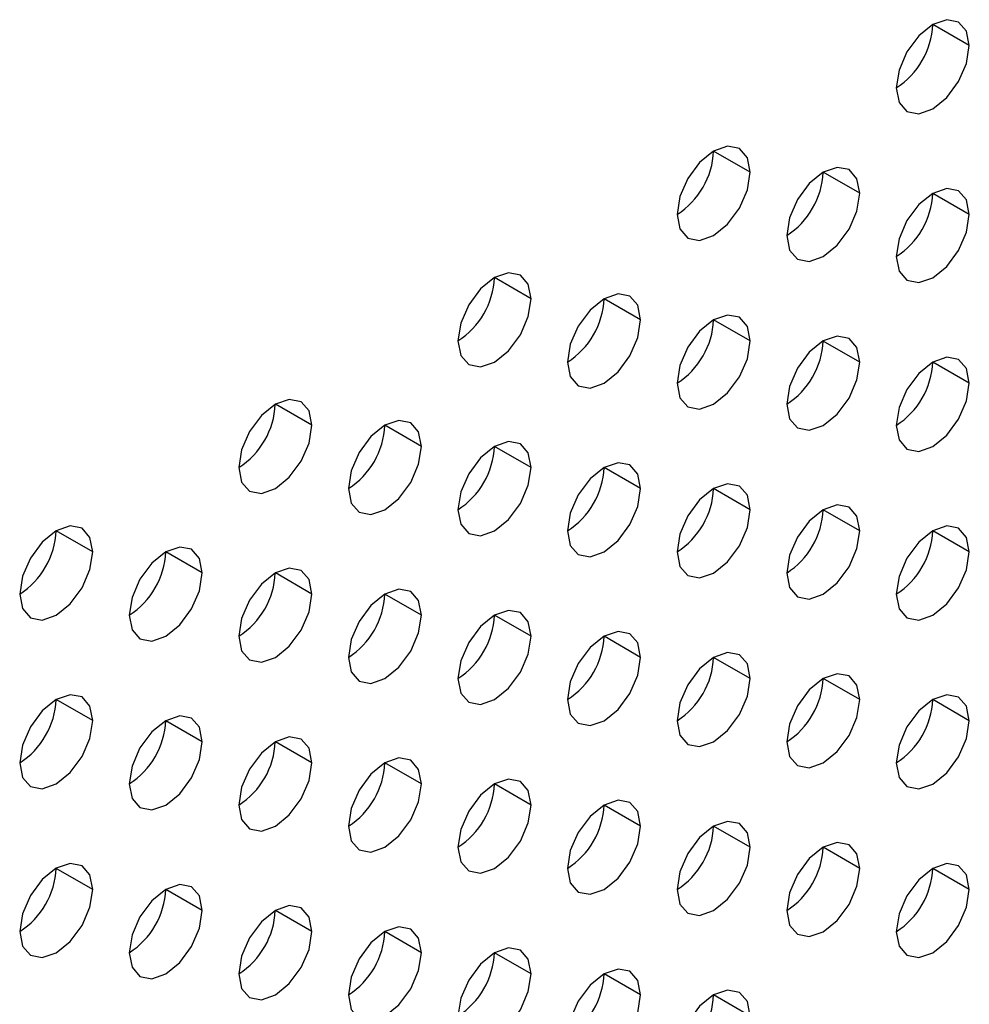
# Model space of a CAD drawing. Header units: millimetres. Extents: x 0 to 1118, y 0 to 864.
# Tile 243 of 256: x 984.56 to 987.62, y 669.66 to 672.83. Entities that reach past the tile are written whole.
import ezdxf

# ---------------------------------------------------------------- set-up
doc = ezdxf.new("R2010")
doc.units = ezdxf.units.MM

msp = doc.modelspace()

# ---------------------------------------------------------------- linework, layer by layer
at = {"color": 7, "linetype": 'Continuous', "lineweight": 25}
for p, q in [((987.624, 672.7498), (987.5061, 672.8179)), ((986.9169, 672.3416), (986.799, 672.4097)), ((987.2704, 672.2736), (987.1526, 672.3416)), ((987.624, 672.2055), (987.5061, 672.2735)), ((986.2098, 671.9334), (986.0919, 672.0015)), ((986.5633, 671.8654), (986.4455, 671.9334)), ((986.9169, 671.7973), (986.799, 671.8653)), ((987.2704, 671.7292), (987.1526, 671.7972)), ((987.624, 671.6611), (987.5061, 671.7292)), ((985.5027, 671.5252), (985.3848, 671.5933)), ((985.8562, 671.4572), (985.7384, 671.5252)), ((986.2098, 671.3891), (986.0919, 671.4571)), ((986.5633, 671.321), (986.4455, 671.389)), ((986.9169, 671.2529), (986.799, 671.321)), ((987.2704, 671.1848), (987.1526, 671.2529)), ((984.7956, 671.117), (984.6777, 671.1851)), ((987.624, 671.1168), (987.5061, 671.1848)), ((985.1491, 671.0489), (985.0313, 671.117)), ((985.5027, 670.9809), (985.3848, 671.0489)), ((985.8562, 670.9128), (985.7384, 670.9808)), ((986.2098, 670.8447), (986.0919, 670.9127)), ((986.5633, 670.7766), (986.4455, 670.8447)), ((986.9169, 670.7086), (986.799, 670.7766)), ((987.2704, 670.6405), (987.1526, 670.7085)), ((984.7956, 670.5727), (984.6777, 670.6407)), ((987.624, 670.5724), (987.5061, 670.6404)), ((985.1491, 670.5046), (985.0313, 670.5726)), ((985.5027, 670.4365), (985.3848, 670.5045)), ((985.8562, 670.3684), (985.7384, 670.4365)), ((986.2098, 670.3004), (986.0919, 670.3684)), ((986.5633, 670.2323), (986.4455, 670.3003)), ((986.9169, 670.1642), (986.799, 670.2322)), ((987.2704, 670.0961), (987.1526, 670.1642)), ((984.7956, 670.0283), (984.6777, 670.0963)), ((987.624, 670.028), (987.5061, 670.0961)), ((985.1491, 669.9602), (985.0313, 670.0283)), ((985.5027, 669.8921), (985.3848, 669.9602)), ((985.8562, 669.8241), (985.7384, 669.8921)), ((986.2098, 669.756), (986.0919, 669.824)), ((986.5633, 669.6879), (986.4455, 669.7559)), ((986.9169, 669.6198), (986.799, 669.6879))]:
    msp.add_line(p, q, dxfattribs=at)
at = {"color": 7, "linetype": 'Continuous', "lineweight": 25, "flags": 128}
for points in [[(987.624, 672.7498), (987.615, 672.7967), (987.5895, 672.8261), (987.5512, 672.8336), (987.5061, 672.8179), (987.461, 672.7815), (987.4228, 672.7299), (987.3973, 672.671), (987.3883, 672.6138)], [(987.3883, 672.6138), (987.3973, 672.5669), (987.4228, 672.5375), (987.461, 672.53), (987.5061, 672.5457), (987.5512, 672.5821), (987.5895, 672.6337), (987.615, 672.6926), (987.624, 672.7498)], [(986.9169, 672.3416), (986.9079, 672.3885), (986.8824, 672.4179), (986.8441, 672.4254), (986.799, 672.4097), (986.7539, 672.3733), (986.7157, 672.3217), (986.6901, 672.2628), (986.6812, 672.2056)], [(986.6812, 672.2056), (986.6901, 672.1587), (986.7157, 672.1293), (986.7539, 672.1218), (986.799, 672.1375), (986.8441, 672.1739), (986.8824, 672.2255), (986.9079, 672.2844), (986.9169, 672.3416)], [(987.2704, 672.2736), (987.2615, 672.3205), (987.2359, 672.3499), (987.1977, 672.3573), (987.1526, 672.3416), (987.1075, 672.3052), (987.0692, 672.2536), (987.0437, 672.1948), (987.0347, 672.1375)], [(987.0347, 672.1375), (987.0437, 672.0906), (987.0692, 672.0612), (987.1075, 672.0538), (987.1526, 672.0694), (987.1977, 672.1058), (987.2359, 672.1574), (987.2615, 672.2163), (987.2704, 672.2736)], [(987.624, 672.2055), (987.615, 672.2524), (987.5895, 672.2818), (987.5512, 672.2892), (987.5061, 672.2735), (987.461, 672.2371), (987.4228, 672.1856), (987.3973, 672.1267), (987.3883, 672.0694)], [(987.3883, 672.0694), (987.3973, 672.0225), (987.4228, 671.9931), (987.461, 671.9857), (987.5061, 672.0014), (987.5512, 672.0378), (987.5895, 672.0893), (987.615, 672.1482), (987.624, 672.2055)], [(986.2098, 671.9334), (986.2008, 671.9803), (986.1753, 672.0097), (986.137, 672.0172), (986.0919, 672.0015), (986.0468, 671.9651), (986.0086, 671.9135), (985.983, 671.8546), (985.9741, 671.7974)], [(986.5633, 671.8654), (986.5544, 671.9123), (986.5288, 671.9417), (986.4906, 671.9491), (986.4455, 671.9334), (986.4004, 671.897), (986.3621, 671.8454), (986.3366, 671.7865), (986.3276, 671.7293)], [(985.9741, 671.7974), (985.983, 671.7505), (986.0086, 671.7211), (986.0468, 671.7136), (986.0919, 671.7293), (986.137, 671.7657), (986.1753, 671.8173), (986.2008, 671.8762), (986.2098, 671.9334)], [(986.3276, 671.7293), (986.3366, 671.6824), (986.3621, 671.653), (986.4004, 671.6456), (986.4455, 671.6612), (986.4906, 671.6976), (986.5288, 671.7492), (986.5544, 671.8081), (986.5633, 671.8654)], [(986.9169, 671.7973), (986.9079, 671.8442), (986.8824, 671.8736), (986.8441, 671.881), (986.799, 671.8653), (986.7539, 671.8289), (986.7157, 671.7774), (986.6901, 671.7185), (986.6812, 671.6612)], [(986.6812, 671.6612), (986.6901, 671.6143), (986.7157, 671.5849), (986.7539, 671.5775), (986.799, 671.5932), (986.8441, 671.6295), (986.8824, 671.6811), (986.9079, 671.74), (986.9169, 671.7973)], [(987.2704, 671.7292), (987.2615, 671.7761), (987.2359, 671.8055), (987.1977, 671.8129), (987.1526, 671.7973), (987.1075, 671.7609), (987.0692, 671.7093), (987.0437, 671.6504), (987.0347, 671.5931)], [(987.0347, 671.5931), (987.0437, 671.5462), (987.0692, 671.5168), (987.1075, 671.5094), (987.1526, 671.5251), (987.1977, 671.5615), (987.2359, 671.613), (987.2615, 671.6719), (987.2704, 671.7292)], [(987.624, 671.6611), (987.615, 671.708), (987.5895, 671.7374), (987.5512, 671.7449), (987.5061, 671.7292), (987.461, 671.6928), (987.4228, 671.6412), (987.3973, 671.5823), (987.3883, 671.5251)], [(987.3883, 671.5251), (987.3973, 671.4782), (987.4228, 671.4487), (987.461, 671.4413), (987.5061, 671.457), (987.5512, 671.4934), (987.5895, 671.545), (987.615, 671.6039), (987.624, 671.6611)], [(985.5027, 671.5252), (985.4937, 671.5721), (985.4681, 671.6015), (985.4299, 671.609), (985.3848, 671.5933), (985.3397, 671.5569), (985.3015, 671.5053), (985.2759, 671.4464), (985.267, 671.3892)], [(985.8562, 671.4572), (985.8472, 671.5041), (985.8217, 671.5335), (985.7835, 671.5409), (985.7384, 671.5252), (985.6933, 671.4888), (985.655, 671.4372), (985.6295, 671.3783), (985.6205, 671.3211)], [(985.267, 671.3892), (985.2759, 671.3423), (985.3015, 671.3129), (985.3397, 671.3054), (985.3848, 671.3211), (985.4299, 671.3575), (985.4681, 671.4091), (985.4937, 671.468), (985.5027, 671.5252)], [(986.2098, 671.3891), (986.2008, 671.436), (986.1753, 671.4654), (986.137, 671.4728), (986.0919, 671.4571), (986.0468, 671.4207), (986.0086, 671.3692), (985.983, 671.3103), (985.9741, 671.253)], [(985.6205, 671.3211), (985.6295, 671.2742), (985.655, 671.2448), (985.6933, 671.2374), (985.7384, 671.253), (985.7835, 671.2894), (985.8217, 671.341), (985.8472, 671.3999), (985.8562, 671.4572)], [(985.9741, 671.253), (985.983, 671.2061), (986.0086, 671.1767), (986.0468, 671.1693), (986.0919, 671.1849), (986.137, 671.2213), (986.1753, 671.2729), (986.2008, 671.3318), (986.2098, 671.3891)], [(986.5633, 671.321), (986.5544, 671.3679), (986.5288, 671.3973), (986.4906, 671.4047), (986.4455, 671.3891), (986.4004, 671.3527), (986.3621, 671.3011), (986.3366, 671.2422), (986.3276, 671.1849)], [(986.3276, 671.1849), (986.3366, 671.138), (986.3621, 671.1086), (986.4004, 671.1012), (986.4455, 671.1169), (986.4906, 671.1533), (986.5288, 671.2048), (986.5544, 671.2637), (986.5633, 671.321)], [(986.9169, 671.2529), (986.9079, 671.2998), (986.8824, 671.3292), (986.8441, 671.3366), (986.799, 671.321), (986.7539, 671.2846), (986.7157, 671.233), (986.6901, 671.1741), (986.6812, 671.1168)], [(986.6812, 671.1168), (986.6901, 671.0699), (986.7157, 671.0405), (986.7539, 671.0331), (986.799, 671.0488), (986.8441, 671.0852), (986.8824, 671.1368), (986.9079, 671.1957), (986.9169, 671.2529)], [(987.2704, 671.1848), (987.2615, 671.2317), (987.2359, 671.2611), (987.1977, 671.2686), (987.1526, 671.2529), (987.1075, 671.2165), (987.0692, 671.1649), (987.0437, 671.106), (987.0347, 671.0488)], [(984.7956, 671.117), (984.7866, 671.1639), (984.761, 671.1933), (984.7228, 671.2008), (984.6777, 671.1851), (984.6326, 671.1487), (984.5944, 671.0971), (984.5688, 671.0382), (984.5599, 670.981)], [(987.0347, 671.0488), (987.0437, 671.0019), (987.0692, 670.9725), (987.1075, 670.965), (987.1526, 670.9807), (987.1977, 671.0171), (987.2359, 671.0687), (987.2615, 671.1276), (987.2704, 671.1848)], [(987.624, 671.1168), (987.615, 671.1637), (987.5895, 671.1931), (987.5512, 671.2005), (987.5061, 671.1848), (987.461, 671.1484), (987.4228, 671.0968), (987.3973, 671.038), (987.3883, 670.9807)], [(985.1491, 671.0489), (985.1401, 671.0958), (985.1146, 671.1253), (985.0764, 671.1327), (985.0313, 671.117), (984.9862, 671.0806), (984.9479, 671.029), (984.9224, 670.9701), (984.9134, 670.9129)], [(984.5599, 670.981), (984.5688, 670.9341), (984.5944, 670.9047), (984.6326, 670.8972), (984.6777, 670.9129), (984.7228, 670.9493), (984.761, 671.0009), (984.7866, 671.0598), (984.7956, 671.117)], [(987.3883, 670.9807), (987.3973, 670.9338), (987.4228, 670.9044), (987.461, 670.897), (987.5061, 670.9126), (987.5512, 670.949), (987.5895, 671.0006), (987.615, 671.0595), (987.624, 671.1168)], [(985.5027, 670.9809), (985.4937, 671.0278), (985.4681, 671.0572), (985.4299, 671.0646), (985.3848, 671.0489), (985.3397, 671.0125), (985.3015, 670.961), (985.2759, 670.9021), (985.267, 670.8448)], [(984.9134, 670.9129), (984.9224, 670.866), (984.9479, 670.8366), (984.9862, 670.8291), (985.0313, 670.8448), (985.0764, 670.8812), (985.1146, 670.9328), (985.1401, 670.9917), (985.1491, 671.0489)], [(985.8562, 670.9128), (985.8472, 670.9597), (985.8217, 670.9891), (985.7835, 670.9965), (985.7384, 670.9808), (985.6933, 670.9445), (985.655, 670.8929), (985.6295, 670.834), (985.6205, 670.7767)], [(985.267, 670.8448), (985.2759, 670.7979), (985.3015, 670.7685), (985.3397, 670.7611), (985.3848, 670.7767), (985.4299, 670.8131), (985.4681, 670.8647), (985.4937, 670.9236), (985.5027, 670.9809)], [(985.6205, 670.7767), (985.6295, 670.7298), (985.655, 670.7004), (985.6933, 670.693), (985.7384, 670.7087), (985.7835, 670.7451), (985.8217, 670.7966), (985.8472, 670.8555), (985.8562, 670.9128)], [(986.2098, 670.8447), (986.2008, 670.8916), (986.1753, 670.921), (986.137, 670.9284), (986.0919, 670.9128), (986.0468, 670.8764), (986.0086, 670.8248), (985.983, 670.7659), (985.9741, 670.7086)], [(985.9741, 670.7086), (985.983, 670.6617), (986.0086, 670.6323), (986.0468, 670.6249), (986.0919, 670.6406), (986.137, 670.677), (986.1753, 670.7286), (986.2008, 670.7875), (986.2098, 670.8447)], [(986.5633, 670.7766), (986.5544, 670.8235), (986.5288, 670.8529), (986.4906, 670.8604), (986.4455, 670.8447), (986.4004, 670.8083), (986.3621, 670.7567), (986.3366, 670.6978), (986.3276, 670.6406)], [(986.3276, 670.6406), (986.3366, 670.5937), (986.3621, 670.5643), (986.4004, 670.5568), (986.4455, 670.5725), (986.4906, 670.6089), (986.5288, 670.6605), (986.5544, 670.7194), (986.5633, 670.7766)], [(986.9169, 670.7086), (986.9079, 670.7555), (986.8824, 670.7849), (986.8441, 670.7923), (986.799, 670.7766), (986.7539, 670.7402), (986.7157, 670.6886), (986.6901, 670.6297), (986.6812, 670.5725)], [(986.6812, 670.5725), (986.6901, 670.5256), (986.7157, 670.4962), (986.7539, 670.4888), (986.799, 670.5044), (986.8441, 670.5408), (986.8824, 670.5924), (986.9079, 670.6513), (986.9169, 670.7086)], [(987.2704, 670.6405), (987.2615, 670.6874), (987.2359, 670.7168), (987.1977, 670.7242), (987.1526, 670.7085), (987.1075, 670.6721), (987.0692, 670.6206), (987.0437, 670.5617), (987.0347, 670.5044)], [(984.7956, 670.5727), (984.7866, 670.6196), (984.761, 670.649), (984.7228, 670.6564), (984.6777, 670.6407), (984.6326, 670.6043), (984.5944, 670.5528), (984.5688, 670.4939), (984.5599, 670.4366)], [(987.624, 670.5724), (987.615, 670.6193), (987.5895, 670.6487), (987.5512, 670.6561), (987.5061, 670.6405), (987.461, 670.6041), (987.4228, 670.5525), (987.3973, 670.4936), (987.3883, 670.4363)], [(987.0347, 670.5044), (987.0437, 670.4575), (987.0692, 670.4281), (987.1075, 670.4207), (987.1526, 670.4364), (987.1977, 670.4727), (987.2359, 670.5243), (987.2615, 670.5832), (987.2704, 670.6405)], [(985.1491, 670.5046), (985.1401, 670.5515), (985.1146, 670.5809), (985.0764, 670.5883), (985.0313, 670.5726), (984.9862, 670.5362), (984.9479, 670.4847), (984.9224, 670.4258), (984.9134, 670.3685)], [(984.5599, 670.4366), (984.5688, 670.3897), (984.5944, 670.3603), (984.6326, 670.3529), (984.6777, 670.3685), (984.7228, 670.4049), (984.761, 670.4565), (984.7866, 670.5154), (984.7956, 670.5727)], [(987.3883, 670.4363), (987.3973, 670.3894), (987.4228, 670.36), (987.461, 670.3526), (987.5061, 670.3683), (987.5512, 670.4047), (987.5895, 670.4562), (987.615, 670.5151), (987.624, 670.5724)], [(985.5027, 670.4365), (985.4937, 670.4834), (985.4681, 670.5128), (985.4299, 670.5202), (985.3848, 670.5046), (985.3397, 670.4682), (985.3015, 670.4166), (985.2759, 670.3577), (985.267, 670.3004)], [(984.9134, 670.3685), (984.9224, 670.3216), (984.9479, 670.2922), (984.9862, 670.2848), (985.0313, 670.3005), (985.0764, 670.3369), (985.1146, 670.3884), (985.1401, 670.4473), (985.1491, 670.5046)], [(985.267, 670.3004), (985.2759, 670.2535), (985.3015, 670.2241), (985.3397, 670.2167), (985.3848, 670.2324), (985.4299, 670.2688), (985.4681, 670.3204), (985.4937, 670.3793), (985.5027, 670.4365)], [(985.8562, 670.3684), (985.8472, 670.4153), (985.8217, 670.4447), (985.7835, 670.4522), (985.7384, 670.4365), (985.6933, 670.4001), (985.655, 670.3485), (985.6295, 670.2896), (985.6205, 670.2324)], [(985.6205, 670.2324), (985.6295, 670.1855), (985.655, 670.1561), (985.6933, 670.1486), (985.7384, 670.1643), (985.7835, 670.2007), (985.8217, 670.2523), (985.8472, 670.3112), (985.8562, 670.3684)], [(986.2098, 670.3004), (986.2008, 670.3473), (986.1753, 670.3767), (986.137, 670.3841), (986.0919, 670.3684), (986.0468, 670.332), (986.0086, 670.2804), (985.983, 670.2215), (985.9741, 670.1643)], [(985.9741, 670.1643), (985.983, 670.1174), (986.0086, 670.088), (986.0468, 670.0806), (986.0919, 670.0962), (986.137, 670.1326), (986.1753, 670.1842), (986.2008, 670.2431), (986.2098, 670.3004)], [(986.5633, 670.2323), (986.5544, 670.2792), (986.5288, 670.3086), (986.4906, 670.316), (986.4455, 670.3003), (986.4004, 670.2639), (986.3621, 670.2124), (986.3366, 670.1535), (986.3276, 670.0962)], [(986.3276, 670.0962), (986.3366, 670.0493), (986.3621, 670.0199), (986.4004, 670.0125), (986.4455, 670.0282), (986.4906, 670.0645), (986.5288, 670.1161), (986.5544, 670.175), (986.5633, 670.2323)], [(986.9169, 670.1642), (986.9079, 670.2111), (986.8824, 670.2405), (986.8441, 670.2479), (986.799, 670.2323), (986.7539, 670.1959), (986.7157, 670.1443), (986.6901, 670.0854), (986.6812, 670.0281)], [(987.2704, 670.0961), (987.2615, 670.143), (987.2359, 670.1724), (987.1977, 670.1799), (987.1526, 670.1642), (987.1075, 670.1278), (987.0692, 670.0762), (987.0437, 670.0173), (987.0347, 669.9601)], [(986.6812, 670.0281), (986.6901, 669.9812), (986.7157, 669.9518), (986.7539, 669.9444), (986.799, 669.9601), (986.8441, 669.9965), (986.8824, 670.048), (986.9079, 670.1069), (986.9169, 670.1642)], [(984.7956, 670.0283), (984.7866, 670.0752), (984.761, 670.1046), (984.7228, 670.112), (984.6777, 670.0964), (984.6326, 670.06), (984.5944, 670.0084), (984.5688, 669.9495), (984.5599, 669.8922)], [(987.624, 670.028), (987.615, 670.0749), (987.5895, 670.1043), (987.5512, 670.1118), (987.5061, 670.0961), (987.461, 670.0597), (987.4228, 670.0081), (987.3973, 669.9492), (987.3883, 669.892)], [(987.0347, 669.9601), (987.0437, 669.9131), (987.0692, 669.8837), (987.1075, 669.8763), (987.1526, 669.892), (987.1977, 669.9284), (987.2359, 669.98), (987.2615, 670.0389), (987.2704, 670.0961)], [(985.1491, 669.9602), (985.1401, 670.0071), (985.1146, 670.0365), (985.0764, 670.044), (985.0313, 670.0283), (984.9862, 669.9919), (984.9479, 669.9403), (984.9224, 669.8814), (984.9134, 669.8242)], [(984.5599, 669.8922), (984.5688, 669.8453), (984.5944, 669.8159), (984.6326, 669.8085), (984.6777, 669.8242), (984.7228, 669.8606), (984.761, 669.9121), (984.7866, 669.971), (984.7956, 670.0283)], [(987.3883, 669.892), (987.3973, 669.8451), (987.4228, 669.8157), (987.461, 669.8082), (987.5061, 669.8239), (987.5512, 669.8603), (987.5895, 669.9119), (987.615, 669.9708), (987.624, 670.028)], [(984.9134, 669.8242), (984.9224, 669.7773), (984.9479, 669.7479), (984.9862, 669.7404), (985.0313, 669.7561), (985.0764, 669.7925), (985.1146, 669.8441), (985.1401, 669.903), (985.1491, 669.9602)], [(985.5027, 669.8921), (985.4937, 669.939), (985.4681, 669.9685), (985.4299, 669.9759), (985.3848, 669.9602), (985.3397, 669.9238), (985.3015, 669.8722), (985.2759, 669.8133), (985.267, 669.7561)], [(985.267, 669.7561), (985.2759, 669.7092), (985.3015, 669.6798), (985.3397, 669.6723), (985.3848, 669.688), (985.4299, 669.7244), (985.4681, 669.776), (985.4937, 669.8349), (985.5027, 669.8921)], [(985.8562, 669.8241), (985.8472, 669.871), (985.8217, 669.9004), (985.7835, 669.9078), (985.7384, 669.8921), (985.6933, 669.8557), (985.655, 669.8042), (985.6295, 669.7453), (985.6205, 669.688)], [(985.6205, 669.688), (985.6295, 669.6411), (985.655, 669.6117), (985.6933, 669.6043), (985.7384, 669.6199), (985.7835, 669.6563), (985.8217, 669.7079), (985.8472, 669.7668), (985.8562, 669.8241)], [(986.2098, 669.756), (986.2008, 669.8029), (986.1753, 669.8323), (986.137, 669.8397), (986.0919, 669.824), (986.0468, 669.7877), (986.0086, 669.7361), (985.983, 669.6772), (985.9741, 669.6199)], [(985.9741, 669.6199), (985.983, 669.573), (986.0086, 669.5436), (986.0468, 669.5362), (986.0919, 669.5519), (986.137, 669.5883), (986.1753, 669.6398), (986.2008, 669.6987), (986.2098, 669.756)], [(986.5633, 669.6879), (986.5544, 669.7348), (986.5288, 669.7642), (986.4906, 669.7716), (986.4455, 669.756), (986.4004, 669.7196), (986.3621, 669.668), (986.3366, 669.6091), (986.3276, 669.5518)], [(986.9169, 669.6198), (986.9079, 669.6667), (986.8824, 669.6961), (986.8441, 669.7036), (986.799, 669.6879), (986.7539, 669.6515), (986.7157, 669.5999), (986.6901, 669.541), (986.6812, 669.4838)], [(986.3276, 669.5518), (986.3366, 669.5049), (986.3621, 669.4755), (986.4004, 669.4681), (986.4455, 669.4838), (986.4906, 669.5202), (986.5288, 669.5718), (986.5544, 669.6307), (986.5633, 669.6879)]]:
    msp.add_lwpolyline(points, dxfattribs=at)
at = {"color": 7, "linetype": 'Continuous', "lineweight": 25}
for centre in [(987.2503, 672.8295), (986.5432, 672.4213), (986.8967, 672.3532), (987.2503, 672.2852), (985.836, 672.0131), (986.1896, 671.945), (986.5432, 671.877), (986.8967, 671.8089), (987.2503, 671.7408), (985.1289, 671.6049), (985.4825, 671.5368), (985.836, 671.4688), (986.1896, 671.4007), (986.5432, 671.3326), (986.8967, 671.2645), (984.4218, 671.1967), (987.2503, 671.1964), (984.7754, 671.1286), (985.1289, 671.0605), (985.4825, 670.9925), (985.836, 670.9244), (986.1896, 670.8563), (986.5432, 670.7882), (986.8967, 670.7202), (984.4218, 670.6523), (987.2503, 670.6521), (984.7754, 670.5843), (985.1289, 670.5162), (985.4825, 670.4481), (985.836, 670.38), (986.1896, 670.312), (986.5432, 670.2439), (986.8967, 670.1758), (984.4218, 670.108), (987.2503, 670.1077), (984.7754, 670.0399), (985.1289, 669.9718), (985.4825, 669.9037), (985.836, 669.8357), (986.1896, 669.7676), (986.5432, 669.6995)]:
    msp.add_arc(centre, 0.2561, 302.6055, 357.3945, dxfattribs=at)

doc.saveas('drawing.dxf')
